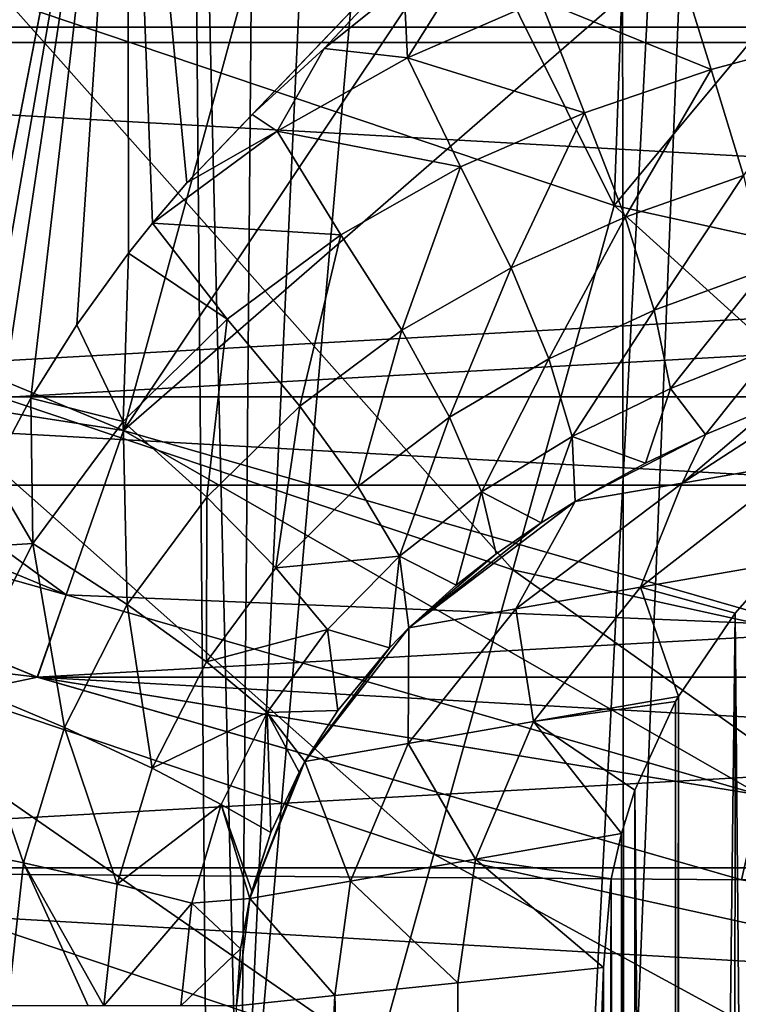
# Model space of a CAD drawing. Header units: millimetres. Extents: x -100 to 100, y -64 to 136.
# Tile 105 of 256: x -6.24 to -4.18, y -18.64 to -15.81. Entities that reach past the tile are written whole.
import ezdxf

# ---------------------------------------------------------------- set-up
doc = ezdxf.new("R2010")
doc.units = ezdxf.units.MM
doc.header["$LTSCALE"] = 159.143519
for name, color, linetype in [('163', 7, 'CONTINUOUS'), ('191', 7, 'CONTINUOUS'), ('192', 7, 'CONTINUOUS'), ('194', 7, 'CONTINUOUS'), ('267', 7, 'CONTINUOUS'), ('294', 7, 'CONTINUOUS'), ('296', 7, 'CONTINUOUS'), ('301', 7, 'CONTINUOUS'), ('302', 7, 'CONTINUOUS'), ('303', 7, 'CONTINUOUS'), ('307', 7, 'CONTINUOUS'), ('309', 7, 'CONTINUOUS'), ('313', 7, 'CONTINUOUS'), ('319', 7, 'CONTINUOUS'), ('321', 7, 'CONTINUOUS'), ('322', 7, 'CONTINUOUS'), ('323', 7, 'CONTINUOUS'), ('436', 7, 'CONTINUOUS'), ('464', 7, 'CONTINUOUS'), ('468', 7, 'CONTINUOUS'), ('469', 7, 'CONTINUOUS'), ('470', 7, 'CONTINUOUS'), ('477', 7, 'CONTINUOUS'), ('507', 7, 'CONTINUOUS')]:
    doc.layers.add(name, color=color, linetype=linetype)

msp = doc.modelspace()

# ---------------------------------------------------------------- linework, layer by layer
at = {"layer": '163', "color": 7, "linetype": 'CONTINUOUS', "true_color": 0x8c979c}
for points in [[(-5.9341, -14.5, -15.9307), (-6.6558, -18.2066, -15.6429), (-7.7285, -14.5, -15.1416), (-5.9341, -14.5, -15.9307)], [(-6.57, -17.7667, -15.6791), (-6.6558, -18.2066, -15.6429), (-5.9341, -14.5, -15.9307), (-6.57, -17.7667, -15.6791)], [(-6.4226, -17.3275, -15.7401), (-6.57, -17.7667, -15.6791), (-5.9341, -14.5, -15.9307), (-6.4226, -17.3275, -15.7401)], [(-6.325, -17.1106, -15.7796), (-6.4226, -17.3275, -15.7401), (-5.9341, -14.5, -15.9307), (-6.325, -17.1106, -15.7796)], [(-6.2109, -16.8968, -15.8248), (-6.325, -17.1106, -15.7796), (-5.9341, -14.5, -15.9307), (-6.2109, -16.8968, -15.8248)], [(-6.0797, -16.6865, -15.8757), (-6.2109, -16.8968, -15.8248), (-5.9341, -14.5, -15.9307), (-6.0797, -16.6865, -15.8757)], [(-5.9307, -16.4802, -15.9319), (-6.0797, -16.6865, -15.8757), (-5.9341, -14.5, -15.9307), (-5.9307, -16.4802, -15.9319)], [(-5.862, -16.3941, -15.9573), (-5.9307, -16.4802, -15.9319), (-5.9341, -14.5, -15.9307), (-5.862, -16.3941, -15.9573)], [(-5.7633, -16.2787, -15.9933), (-5.862, -16.3941, -15.9573), (-5.9341, -14.5, -15.9307), (-5.7633, -16.2787, -15.9933)], [(-4.0607, -14.5, -16.5079), (-5.7633, -16.2787, -15.9933), (-5.9341, -14.5, -15.9307), (-4.0607, -14.5, -16.5079)], [(-5.5765, -16.0827, -16.0593), (-5.7633, -16.2787, -15.9933), (-4.0607, -14.5, -16.5079), (-5.5765, -16.0827, -16.0593)], [(-5.3694, -15.8928, -16.1298), (-5.5765, -16.0827, -16.0593), (-4.0607, -14.5, -16.5079), (-5.3694, -15.8928, -16.1298)], [(-5.1408, -15.7098, -16.2041), (-5.3694, -15.8928, -16.1298), (-4.0607, -14.5, -16.5079), (-5.1408, -15.7098, -16.2041)]]:
    msp.add_3dface(points, dxfattribs=at)
at = {"layer": '191', "color": 7, "linetype": 'CONTINUOUS', "true_color": 0x8c979c}
for points in [[(-4.0846, -16.9215, -17.6205), (-3.8938, -16.8502, -17.7102), (-4.3424, -17.1404, -17.6928), (-4.0846, -16.9215, -17.6205)], [(-4.3424, -17.1404, -17.6928), (-3.8938, -16.8502, -17.7102), (-4.0031, -17.0811, -18.0174), (-4.3424, -17.1404, -17.6928)], [(-4.2749, -17.0014, -17.5257), (-4.0846, -16.9215, -17.6205), (-4.3424, -17.1404, -17.6928), (-4.2749, -17.0014, -17.5257)], [(-4.4478, -17.0834, -17.435), (-4.2749, -17.0014, -17.5257), (-4.6489, -17.1936, -17.3244), (-4.4478, -17.0834, -17.435)], [(-4.6489, -17.1936, -17.3244), (-4.2749, -17.0014, -17.5257), (-4.3424, -17.1404, -17.6928), (-4.6489, -17.1936, -17.3244)], [(-4.3424, -17.1404, -17.6928), (-4.0031, -17.0811, -18.0174), (-4.4621, -17.4396, -17.9309), (-4.3424, -17.1404, -17.6928)], [(-4.4621, -17.4396, -17.9309), (-4.0031, -17.0811, -18.0174), (-4.0637, -17.3705, -18.3), (-4.4621, -17.4396, -17.9309)], [(-4.6489, -17.1936, -17.3244), (-4.3424, -17.1404, -17.6928), (-4.8192, -17.5019, -17.5092), (-4.6489, -17.1936, -17.3244)], [(-4.8192, -17.5019, -17.5092), (-4.3424, -17.1404, -17.6928), (-4.4621, -17.4396, -17.9309), (-4.8192, -17.5019, -17.5092)], [(-4.7471, -17.2545, -17.2685), (-4.6489, -17.1936, -17.3244), (-5.1264, -17.5561, -17.0405), (-4.7471, -17.2545, -17.2685)], [(-5.1264, -17.5561, -17.0405), (-4.6489, -17.1936, -17.3244), (-4.8192, -17.5019, -17.5092), (-5.1264, -17.5561, -17.0405)], [(-4.8757, -17.3433, -17.1934), (-4.7471, -17.2545, -17.2685), (-5.1264, -17.5561, -17.0405), (-4.8757, -17.3433, -17.1934)], [(-4.9907, -17.4333, -17.1243), (-4.8757, -17.3433, -17.1934), (-5.1264, -17.5561, -17.0405), (-4.9907, -17.4333, -17.1243)], [(-4.4621, -17.4396, -17.9309), (-4.0637, -17.3705, -18.3), (-4.19, -17.5142, -18.3), (-4.4621, -17.4396, -17.9309)], [(-4.8192, -17.5019, -17.5092), (-4.4621, -17.4396, -17.9309), (-4.769, -17.8253, -17.8655), (-4.8192, -17.5019, -17.5092)], [(-4.769, -17.8253, -17.8655), (-4.4621, -17.4396, -17.9309), (-4.3529, -17.7527, -18.3), (-4.769, -17.8253, -17.8655)], [(-4.4621, -17.4396, -17.9309), (-4.19, -17.5142, -18.3), (-4.3529, -17.7527, -18.3), (-4.4621, -17.4396, -17.9309)], [(-5.1264, -17.5561, -17.0405), (-4.8192, -17.5019, -17.5092), (-5.1284, -17.888, -17.379), (-5.1264, -17.5561, -17.0405)], [(-5.1284, -17.888, -17.379), (-4.8192, -17.5019, -17.5092), (-4.769, -17.8253, -17.8655), (-5.1284, -17.888, -17.379)], [(-5.1825, -17.6138, -17.0051), (-5.1264, -17.5561, -17.0405), (-5.4252, -17.9402, -16.8469), (-5.1825, -17.6138, -17.0051)], [(-5.4252, -17.9402, -16.8469), (-5.1264, -17.5561, -17.0405), (-5.1284, -17.888, -17.379), (-5.4252, -17.9402, -16.8469)], [(-5.3302, -17.7929, -16.9098), (-5.1825, -17.6138, -17.0051), (-5.4252, -17.9402, -16.8469), (-5.3302, -17.7929, -16.9098)], [(-4.769, -17.8253, -17.8655), (-4.3529, -17.7527, -18.3), (-4.3613, -17.7675, -18.3), (-4.769, -17.8253, -17.8655)], [(-4.769, -17.8253, -17.8655), (-4.3613, -17.7675, -18.3), (-4.4779, -18.0222, -18.3), (-4.769, -17.8253, -17.8655)], [(-5.1284, -17.888, -17.379), (-4.769, -17.8253, -17.8655), (-4.9354, -18.2202, -17.8311), (-5.1284, -17.888, -17.379)], [(-4.9354, -18.2202, -17.8311), (-4.769, -17.8253, -17.8655), (-4.5168, -18.1465, -18.3), (-4.9354, -18.2202, -17.8311)], [(-4.5168, -18.1465, -18.3), (-4.769, -17.8253, -17.8655), (-4.4779, -18.0222, -18.3), (-4.5168, -18.1465, -18.3)], [(-5.4252, -17.9402, -16.8469), (-5.1284, -17.888, -17.379), (-5.2938, -18.2828, -17.3067), (-5.4252, -17.9402, -16.8469)], [(-5.2938, -18.2828, -17.3067), (-5.1284, -17.888, -17.379), (-4.9354, -18.2202, -17.8311), (-5.2938, -18.2828, -17.3067)], [(-5.4418, -17.97, -16.8357), (-5.4252, -17.9402, -16.8469), (-5.5827, -18.3333, -16.7374), (-5.4418, -17.97, -16.8357)], [(-5.5827, -18.3333, -16.7374), (-5.4252, -17.9402, -16.8469), (-5.2938, -18.2828, -17.3067), (-5.5827, -18.3333, -16.7374)], [(-5.5227, -18.1434, -16.7802), (-5.4418, -17.97, -16.8357), (-5.5827, -18.3333, -16.7374), (-5.5227, -18.1434, -16.7802)], [(-5.5774, -18.3122, -16.7413), (-5.5227, -18.1434, -16.7802), (-5.5827, -18.3333, -16.7374), (-5.5774, -18.3122, -16.7413)], [(-4.9354, -18.2202, -17.8311), (-4.5168, -18.1465, -18.3), (-4.5457, -18.2766, -18.3), (-4.9354, -18.2202, -17.8311)], [(-5.2938, -18.2828, -17.3067), (-4.9354, -18.2202, -17.8311), (-4.9864, -18.5747, -17.8154), (-5.2938, -18.2828, -17.3067)], [(-4.9864, -18.5747, -17.8154), (-4.9354, -18.2202, -17.8311), (-4.5681, -18.5311, -18.3), (-4.9864, -18.5747, -17.8154)], [(-4.9354, -18.2202, -17.8311), (-4.5457, -18.2766, -18.3), (-4.5681, -18.5311, -18.3), (-4.9354, -18.2202, -17.8311)], [(-5.5827, -18.3333, -16.7374), (-5.2938, -18.2828, -17.3067), (-5.3394, -18.6116, -17.2813), (-5.5827, -18.3333, -16.7374)], [(-5.3394, -18.6116, -17.2813), (-5.2938, -18.2828, -17.3067), (-4.9864, -18.5747, -17.8154), (-5.3394, -18.6116, -17.2813)], [(-5.6095, -18.4774, -16.7171), (-5.5827, -18.3333, -16.7374), (-5.6212, -18.6414, -16.7065), (-5.6095, -18.4774, -16.7171)], [(-5.6212, -18.6414, -16.7065), (-5.5827, -18.3333, -16.7374), (-5.3394, -18.6116, -17.2813), (-5.6212, -18.6414, -16.7065)]]:
    msp.add_3dface(points, dxfattribs=at)
at = {"layer": '192', "color": 7, "linetype": 'CONTINUOUS', "true_color": 0x8c979c}
for points in [[(-5.1408, -15.7098, -16.2041), (-4.8875, -15.5331, -16.2823), (-5.1307, -15.9201, -16.2159), (-5.1408, -15.7098, -16.2041)], [(-4.8875, -15.5331, -16.2823), (-4.7484, -15.7544, -16.3426), (-5.1307, -15.9201, -16.2159), (-4.8875, -15.5331, -16.2823)], [(-3.9732, -15.5224, -16.5796), (-3.8894, -15.8542, -16.7172), (-4.3618, -15.6246, -16.4644), (-3.9732, -15.5224, -16.5796)], [(-4.3618, -15.6246, -16.4644), (-4.2588, -15.9535, -16.5946), (-4.7484, -15.7544, -16.3426), (-4.3618, -15.6246, -16.4644)], [(-3.8894, -15.8542, -16.7172), (-4.2588, -15.9535, -16.5946), (-4.3618, -15.6246, -16.4644), (-3.8894, -15.8542, -16.7172)], [(-5.3694, -15.8928, -16.1298), (-5.1408, -15.7098, -16.2041), (-5.1307, -15.9201, -16.2159), (-5.3694, -15.8928, -16.1298)], [(-4.7484, -15.7544, -16.3426), (-4.6224, -16.0774, -16.4663), (-5.1307, -15.9201, -16.2159), (-4.7484, -15.7544, -16.3426)], [(-4.2588, -15.9535, -16.5946), (-4.6224, -16.0774, -16.4663), (-4.7484, -15.7544, -16.3426), (-4.2588, -15.9535, -16.5946)], [(-3.8894, -15.8542, -16.7172), (-4.1659, -16.258, -16.7909), (-4.2588, -15.9535, -16.5946), (-3.8894, -15.8542, -16.7172)], [(-5.5765, -16.0827, -16.0593), (-5.3694, -15.8928, -16.1298), (-5.504, -16.1302, -16.0864), (-5.5765, -16.0827, -16.0593)], [(-5.3694, -15.8928, -16.1298), (-5.1307, -15.9201, -16.2159), (-5.504, -16.1302, -16.0864), (-5.3694, -15.8928, -16.1298)], [(-5.1307, -15.9201, -16.2159), (-4.9781, -16.2331, -16.3345), (-5.504, -16.1302, -16.0864), (-5.1307, -15.9201, -16.2159)], [(-4.6224, -16.0774, -16.4663), (-4.9781, -16.2331, -16.3345), (-5.1307, -15.9201, -16.2159), (-4.6224, -16.0774, -16.4663)], [(-4.2588, -15.9535, -16.5946), (-4.5055, -16.3768, -16.6575), (-4.6224, -16.0774, -16.4663), (-4.2588, -15.9535, -16.5946)], [(-4.1659, -16.258, -16.7909), (-4.5055, -16.3768, -16.6575), (-4.2588, -15.9535, -16.5946), (-4.1659, -16.258, -16.7909)], [(-4.6224, -16.0774, -16.4663), (-4.8334, -16.5226, -16.522), (-4.9781, -16.2331, -16.3345), (-4.6224, -16.0774, -16.4663)], [(-4.5055, -16.3768, -16.6575), (-4.8334, -16.5226, -16.522), (-4.6224, -16.0774, -16.4663), (-4.5055, -16.3768, -16.6575)], [(-5.7633, -16.2787, -15.9933), (-5.5765, -16.0827, -16.0593), (-5.504, -16.1302, -16.0864), (-5.7633, -16.2787, -15.9933)], [(-5.862, -16.3941, -15.9573), (-5.7633, -16.2787, -15.9933), (-5.504, -16.1302, -16.0864), (-5.862, -16.3941, -15.9573)], [(-5.3219, -16.4281, -16.2018), (-5.862, -16.3941, -15.9573), (-5.504, -16.1302, -16.0864), (-5.3219, -16.4281, -16.2018)], [(-4.9781, -16.2331, -16.3345), (-5.3219, -16.4281, -16.2018), (-5.504, -16.1302, -16.0864), (-4.9781, -16.2331, -16.3345)], [(-4.9781, -16.2331, -16.3345), (-5.1465, -16.7015, -16.3873), (-5.3219, -16.4281, -16.2018), (-4.9781, -16.2331, -16.3345)], [(-4.8334, -16.5226, -16.522), (-5.1465, -16.7015, -16.3873), (-4.9781, -16.2331, -16.3345), (-4.8334, -16.5226, -16.522)], [(-4.1659, -16.258, -16.7909), (-4.4224, -16.6445, -16.9003), (-4.5055, -16.3768, -16.6575), (-4.1659, -16.258, -16.7909)], [(-4.1041, -16.5272, -17.0384), (-4.4224, -16.6445, -16.9003), (-4.1659, -16.258, -16.7909), (-4.1041, -16.5272, -17.0384)], [(-4.5055, -16.3768, -16.6575), (-4.7253, -16.7843, -16.7615), (-4.8334, -16.5226, -16.522), (-4.5055, -16.3768, -16.6575)], [(-4.4224, -16.6445, -16.9003), (-4.7253, -16.7843, -16.7615), (-4.5055, -16.3768, -16.6575), (-4.4224, -16.6445, -16.9003)], [(-5.9307, -16.4802, -15.9319), (-5.862, -16.3941, -15.9573), (-5.6475, -16.6698, -16.0719), (-5.9307, -16.4802, -15.9319)], [(-5.862, -16.3941, -15.9573), (-5.3219, -16.4281, -16.2018), (-5.6475, -16.6698, -16.0719), (-5.862, -16.3941, -15.9573)], [(-5.3219, -16.4281, -16.2018), (-5.4398, -16.9196, -16.2572), (-5.6475, -16.6698, -16.0719), (-5.3219, -16.4281, -16.2018)], [(-5.1465, -16.7015, -16.3873), (-5.4398, -16.9196, -16.2572), (-5.3219, -16.4281, -16.2018), (-5.1465, -16.7015, -16.3873)], [(-6.0797, -16.6865, -15.8757), (-5.9307, -16.4802, -15.9319), (-5.9462, -16.964, -15.9491), (-6.0797, -16.6865, -15.8757)], [(-5.9307, -16.4802, -15.9319), (-5.6475, -16.6698, -16.0719), (-5.9462, -16.964, -15.9491), (-5.9307, -16.4802, -15.9319)], [(-4.8334, -16.5226, -16.522), (-5.0102, -16.9513, -16.6251), (-5.1465, -16.7015, -16.3873), (-4.8334, -16.5226, -16.522)], [(-4.7253, -16.7843, -16.7615), (-5.0102, -16.9513, -16.6251), (-4.8334, -16.5226, -16.522), (-4.7253, -16.7843, -16.7615)], [(-4.1041, -16.5272, -17.0384), (-4.3758, -16.8687, -17.18), (-4.4224, -16.6445, -16.9003), (-4.1041, -16.5272, -17.0384)], [(-4.0749, -16.7494, -17.322), (-4.3758, -16.8687, -17.18), (-4.1041, -16.5272, -17.0384), (-4.0749, -16.7494, -17.322)], [(-4.4224, -16.6445, -16.9003), (-4.6575, -17.0064, -17.0384), (-4.7253, -16.7843, -16.7615), (-4.4224, -16.6445, -16.9003)], [(-4.3758, -16.8687, -17.18), (-4.6575, -17.0064, -17.0384), (-4.4224, -16.6445, -16.9003), (-4.3758, -16.8687, -17.18)], [(-5.6475, -16.6698, -16.0719), (-5.7059, -17.1814, -16.136), (-5.9462, -16.964, -15.9491), (-5.6475, -16.6698, -16.0719)], [(-5.4398, -16.9196, -16.2572), (-5.7059, -17.1814, -16.136), (-5.6475, -16.6698, -16.0719), (-5.4398, -16.9196, -16.2572)], [(-6.2109, -16.8968, -15.8248), (-6.0797, -16.6865, -15.8757), (-5.9462, -16.964, -15.9491), (-6.2109, -16.8968, -15.8248)], [(-5.1465, -16.7015, -16.3873), (-5.2729, -17.1499, -16.4952), (-5.4398, -16.9196, -16.2572), (-5.1465, -16.7015, -16.3873)], [(-5.0102, -16.9513, -16.6251), (-5.2729, -17.1499, -16.4952), (-5.1465, -16.7015, -16.3873), (-5.0102, -16.9513, -16.6251)], [(-4.0749, -16.7494, -17.322), (-4.2749, -17.0014, -17.5257), (-4.3758, -16.8687, -17.18), (-4.0749, -16.7494, -17.322)], [(-4.0846, -16.9215, -17.6205), (-4.2749, -17.0014, -17.5257), (-4.0749, -16.7494, -17.322), (-4.0846, -16.9215, -17.6205)], [(-4.7253, -16.7843, -16.7615), (-4.9177, -17.166, -16.9008), (-5.0102, -16.9513, -16.6251), (-4.7253, -16.7843, -16.7615)], [(-4.6575, -17.0064, -17.0384), (-4.9177, -17.166, -16.9008), (-4.7253, -16.7843, -16.7615), (-4.6575, -17.0064, -17.0384)], [(-4.3758, -16.8687, -17.18), (-4.4478, -17.0834, -17.435), (-4.6575, -17.0064, -17.0384), (-4.3758, -16.8687, -17.18)], [(-4.2749, -17.0014, -17.5257), (-4.4478, -17.0834, -17.435), (-4.3758, -16.8687, -17.18), (-4.2749, -17.0014, -17.5257)], [(-6.325, -17.1106, -15.7796), (-6.2109, -16.8968, -15.8248), (-6.2056, -17.3137, -15.84), (-6.325, -17.1106, -15.7796)], [(-6.2109, -16.8968, -15.8248), (-5.9462, -16.964, -15.9491), (-6.2056, -17.3137, -15.84), (-6.2109, -16.8968, -15.8248)], [(-5.4398, -16.9196, -16.2572), (-5.508, -17.3836, -16.3757), (-5.7059, -17.1814, -16.136), (-5.4398, -16.9196, -16.2572)], [(-5.2729, -17.1499, -16.4952), (-5.508, -17.3836, -16.3757), (-5.4398, -16.9196, -16.2572), (-5.2729, -17.1499, -16.4952)], [(-5.0102, -16.9513, -16.6251), (-5.1533, -17.3502, -16.7712), (-5.2729, -17.1499, -16.4952), (-5.0102, -16.9513, -16.6251)], [(-4.9177, -17.166, -16.9008), (-5.1533, -17.3502, -16.7712), (-5.0102, -16.9513, -16.6251), (-4.9177, -17.166, -16.9008)], [(-5.9462, -16.964, -15.9491), (-5.935, -17.4892, -16.0293), (-6.2056, -17.3137, -15.84), (-5.9462, -16.964, -15.9491)], [(-5.7059, -17.1814, -16.136), (-5.935, -17.4892, -16.0293), (-5.9462, -16.964, -15.9491), (-5.7059, -17.1814, -16.136)], [(-4.6575, -17.0064, -17.0384), (-4.7471, -17.2545, -17.2685), (-4.9177, -17.166, -16.9008), (-4.6575, -17.0064, -17.0384)], [(-4.6489, -17.1936, -17.3244), (-4.7471, -17.2545, -17.2685), (-4.6575, -17.0064, -17.0384), (-4.6489, -17.1936, -17.3244)], [(-4.4478, -17.0834, -17.435), (-4.6489, -17.1936, -17.3244), (-4.6575, -17.0064, -17.0384), (-4.4478, -17.0834, -17.435)], [(-6.4226, -17.3275, -15.7401), (-6.325, -17.1106, -15.7796), (-6.2056, -17.3137, -15.84), (-6.4226, -17.3275, -15.7401)], [(-5.2729, -17.1499, -16.4952), (-5.1533, -17.3502, -16.7712), (-5.508, -17.3836, -16.3757), (-5.2729, -17.1499, -16.4952)], [(-5.7059, -17.1814, -16.136), (-5.7077, -17.6537, -16.2718), (-5.935, -17.4892, -16.0293), (-5.7059, -17.1814, -16.136)], [(-5.508, -17.3836, -16.3757), (-5.7077, -17.6537, -16.2718), (-5.7059, -17.1814, -16.136), (-5.508, -17.3836, -16.3757)], [(-4.9177, -17.166, -16.9008), (-4.9907, -17.4333, -17.1243), (-5.1533, -17.3502, -16.7712), (-4.9177, -17.166, -16.9008)], [(-4.8757, -17.3433, -17.1934), (-4.9907, -17.4333, -17.1243), (-4.9177, -17.166, -16.9008), (-4.8757, -17.3433, -17.1934)], [(-4.7471, -17.2545, -17.2685), (-4.8757, -17.3433, -17.1934), (-4.9177, -17.166, -16.9008), (-4.7471, -17.2545, -17.2685)], [(-6.4226, -17.3275, -15.7401), (-6.2056, -17.3137, -15.84), (-6.4108, -17.7178, -15.7519), (-6.4226, -17.3275, -15.7401)], [(-6.2056, -17.3137, -15.84), (-6.1148, -17.8418, -15.944), (-6.4108, -17.7178, -15.7519), (-6.2056, -17.3137, -15.84)], [(-5.935, -17.4892, -16.0293), (-6.1148, -17.8418, -15.944), (-6.2056, -17.3137, -15.84), (-5.935, -17.4892, -16.0293)], [(-5.1533, -17.3502, -16.7712), (-5.3602, -17.5612, -16.6536), (-5.508, -17.3836, -16.3757), (-5.1533, -17.3502, -16.7712)], [(-5.1533, -17.3502, -16.7712), (-5.1825, -17.6138, -17.0051), (-5.3602, -17.5612, -16.6536), (-5.1533, -17.3502, -16.7712)], [(-5.1264, -17.5561, -17.0405), (-5.1825, -17.6138, -17.0051), (-5.1533, -17.3502, -16.7712), (-5.1264, -17.5561, -17.0405)], [(-4.9907, -17.4333, -17.1243), (-5.1264, -17.5561, -17.0405), (-5.1533, -17.3502, -16.7712), (-4.9907, -17.4333, -17.1243)], [(-5.508, -17.3836, -16.3757), (-5.3602, -17.5612, -16.6536), (-5.7077, -17.6537, -16.2718), (-5.508, -17.3836, -16.3757)], [(-5.935, -17.4892, -16.0293), (-5.8627, -17.9587, -16.1895), (-6.1148, -17.8418, -15.944), (-5.935, -17.4892, -16.0293)], [(-5.7077, -17.6537, -16.2718), (-5.8627, -17.9587, -16.1895), (-5.935, -17.4892, -16.0293), (-5.7077, -17.6537, -16.2718)], [(-5.3602, -17.5612, -16.6536), (-5.5329, -17.7994, -16.5526), (-5.7077, -17.6537, -16.2718), (-5.3602, -17.5612, -16.6536)], [(-5.3602, -17.5612, -16.6536), (-5.3302, -17.7929, -16.9098), (-5.5329, -17.7994, -16.5526), (-5.3602, -17.5612, -16.6536)], [(-5.1825, -17.6138, -17.0051), (-5.3302, -17.7929, -16.9098), (-5.3602, -17.5612, -16.6536), (-5.1825, -17.6138, -17.0051)], [(-5.7077, -17.6537, -16.2718), (-5.5329, -17.7994, -16.5526), (-5.8627, -17.9587, -16.1895), (-5.7077, -17.6537, -16.2718)], [(-6.4108, -17.7178, -15.7519), (-6.2324, -18.2305, -15.8872), (-6.5456, -18.1659, -15.6933), (-6.4108, -17.7178, -15.7519)], [(-6.1148, -17.8418, -15.944), (-6.2324, -18.2305, -15.8872), (-6.4108, -17.7178, -15.7519), (-6.1148, -17.8418, -15.944)], [(-5.5329, -17.7994, -16.5526), (-5.6648, -18.063, -16.4734), (-5.8627, -17.9587, -16.1895), (-5.5329, -17.7994, -16.5526)], [(-5.5329, -17.7994, -16.5526), (-5.5227, -18.1434, -16.7802), (-5.6648, -18.063, -16.4734), (-5.5329, -17.7994, -16.5526)], [(-5.3302, -17.7929, -16.9098), (-5.4252, -17.9402, -16.8469), (-5.5329, -17.7994, -16.5526), (-5.3302, -17.7929, -16.9098)], [(-5.4252, -17.9402, -16.8469), (-5.4418, -17.97, -16.8357), (-5.5329, -17.7994, -16.5526), (-5.4252, -17.9402, -16.8469)], [(-5.4418, -17.97, -16.8357), (-5.5227, -18.1434, -16.7802), (-5.5329, -17.7994, -16.5526), (-5.4418, -17.97, -16.8357)], [(-6.1148, -17.8418, -15.944), (-5.9632, -18.2916, -16.1348), (-6.2324, -18.2305, -15.8872), (-6.1148, -17.8418, -15.944)], [(-5.8627, -17.9587, -16.1895), (-5.9632, -18.2916, -16.1348), (-6.1148, -17.8418, -15.944), (-5.8627, -17.9587, -16.1895)], [(-5.8627, -17.9587, -16.1895), (-5.6648, -18.063, -16.4734), (-5.9632, -18.2916, -16.1348), (-5.8627, -17.9587, -16.1895)], [(-5.6648, -18.063, -16.4734), (-5.7492, -18.3464, -16.4209), (-5.9632, -18.2916, -16.1348), (-5.6648, -18.063, -16.4734)], [(-5.6648, -18.063, -16.4734), (-5.5827, -18.3333, -16.7374), (-5.7492, -18.3464, -16.4209), (-5.6648, -18.063, -16.4734)], [(-5.5227, -18.1434, -16.7802), (-5.5774, -18.3122, -16.7413), (-5.6648, -18.063, -16.4734), (-5.5227, -18.1434, -16.7802)], [(-5.5774, -18.3122, -16.7413), (-5.5827, -18.3333, -16.7374), (-5.6648, -18.063, -16.4734), (-5.5774, -18.3122, -16.7413)], [(-6.2324, -18.2305, -15.8872), (-6.2772, -18.6414, -15.8645), (-6.5456, -18.1659, -15.6933), (-6.2324, -18.2305, -15.8872)], [(-6.2772, -18.6414, -15.8645), (-6.2324, -18.2305, -15.8872), (-6.0468, -18.6414, -16.0645), (-6.2772, -18.6414, -15.8645)], [(-5.9632, -18.2916, -16.1348), (-6.0016, -18.6414, -16.1118), (-6.2324, -18.2305, -15.8872), (-5.9632, -18.2916, -16.1348)], [(-6.2324, -18.2305, -15.8872), (-6.0016, -18.6414, -16.1118), (-6.0468, -18.6414, -16.0645), (-6.2324, -18.2305, -15.8872)], [(-5.9632, -18.2916, -16.1348), (-5.7492, -18.3464, -16.4209), (-6.0016, -18.6414, -16.1118), (-5.9632, -18.2916, -16.1348)], [(-5.5827, -18.3333, -16.7374), (-5.6095, -18.4774, -16.7171), (-5.7492, -18.3464, -16.4209), (-5.5827, -18.3333, -16.7374)], [(-5.7492, -18.3464, -16.4209), (-5.7812, -18.6414, -16.3982), (-6.0016, -18.6414, -16.1118), (-5.7492, -18.3464, -16.4209)], [(-5.7492, -18.3464, -16.4209), (-5.6095, -18.4774, -16.7171), (-5.7812, -18.6414, -16.3982), (-5.7492, -18.3464, -16.4209)], [(-5.6095, -18.4774, -16.7171), (-5.6212, -18.6414, -16.7065), (-5.7812, -18.6414, -16.3982), (-5.6095, -18.4774, -16.7171)]]:
    msp.add_3dface(points, dxfattribs=at)
at = {"layer": '194', "color": 7, "linetype": 'CONTINUOUS', "true_color": 0x8c979c}
for points in [[(-4.9864, -18.5747, -17.8154), (-4.5681, -18.5311, -18.3), (-4.9866, -30.4253, -17.8152), (-4.9864, -18.5747, -17.8154)], [(-4.5681, -18.5311, -18.3), (-4.5681, -24.5103, -18.3), (-4.9866, -30.4253, -17.8152), (-4.5681, -18.5311, -18.3)], [(-5.3394, -18.6116, -17.2813), (-4.9864, -18.5747, -17.8154), (-4.9866, -30.4253, -17.8152), (-5.3394, -18.6116, -17.2813)], [(-5.6212, -18.6414, -16.7065), (-5.3394, -18.6116, -17.2813), (-5.6212, -24.5, -16.7065), (-5.6212, -18.6414, -16.7065)], [(-5.6212, -24.5, -16.7065), (-5.3394, -18.6116, -17.2813), (-5.3395, -30.3884, -17.2811), (-5.6212, -24.5, -16.7065)], [(-5.3395, -30.3884, -17.2811), (-5.3394, -18.6116, -17.2813), (-4.9866, -30.4253, -17.8152), (-5.3395, -30.3884, -17.2811)]]:
    msp.add_3dface(points, dxfattribs=at)
at = {"layer": '267', "linetype": 'CONTINUOUS'}
for points in [[(-4.19, -17.5142, -18.3), (-4.0637, -17.3705, -18.3), (-4.0639, -31.6293, -18.3), (-4.19, -17.5142, -18.3)], [(-4.3529, -17.7527, -18.3), (-4.19, -17.5142, -18.3), (-4.353, -31.247, -18.3), (-4.3529, -17.7527, -18.3)], [(-4.353, -31.247, -18.3), (-4.19, -17.5142, -18.3), (-4.1976, -31.4762, -18.3), (-4.353, -31.247, -18.3)], [(-4.1976, -31.4762, -18.3), (-4.19, -17.5142, -18.3), (-4.0639, -31.6293, -18.3), (-4.1976, -31.4762, -18.3)], [(-4.4779, -18.0222, -18.3), (-4.3613, -17.7675, -18.3), (-4.3678, -31.2209, -18.3), (-4.4779, -18.0222, -18.3)], [(-4.3613, -17.7675, -18.3), (-4.3529, -17.7527, -18.3), (-4.3678, -31.2209, -18.3), (-4.3613, -17.7675, -18.3)], [(-4.3529, -17.7527, -18.3), (-4.353, -31.247, -18.3), (-4.3678, -31.2209, -18.3), (-4.3529, -17.7527, -18.3)], [(-4.5168, -18.1465, -18.3), (-4.4779, -18.0222, -18.3), (-4.4823, -30.9654, -18.3), (-4.5168, -18.1465, -18.3)], [(-4.4823, -30.9654, -18.3), (-4.4779, -18.0222, -18.3), (-4.3678, -31.2209, -18.3), (-4.4823, -30.9654, -18.3)], [(-4.5457, -18.2766, -18.3), (-4.5168, -18.1465, -18.3), (-4.5171, -30.8527, -18.3), (-4.5457, -18.2766, -18.3)], [(-4.5171, -30.8527, -18.3), (-4.5168, -18.1465, -18.3), (-4.4823, -30.9654, -18.3), (-4.5171, -30.8527, -18.3)], [(-4.5681, -18.5311, -18.3), (-4.5457, -18.2766, -18.3), (-4.5681, -24.5103, -18.3), (-4.5681, -18.5311, -18.3)], [(-4.5457, -18.2766, -18.3), (-4.5681, -30.4688, -18.3), (-4.5681, -24.5103, -18.3), (-4.5457, -18.2766, -18.3)], [(-4.5681, -30.4688, -18.3), (-4.5457, -18.2766, -18.3), (-4.5472, -30.7146, -18.3), (-4.5681, -30.4688, -18.3)], [(-4.5457, -18.2766, -18.3), (-4.5171, -30.8527, -18.3), (-4.5472, -30.7146, -18.3), (-4.5457, -18.2766, -18.3)]]:
    msp.add_3dface(points, dxfattribs=at)
at = {"layer": '294', "color": 7, "linetype": 'CONTINUOUS', "true_color": 0xaaaaaa}
for points in [[(-8.0268, -16.6679, 72.2), (-8.1352, -16.8932, 72.2), (-6.1104, -17.4618, 72.2), (-8.0268, -16.6679, 72.2)], [(-8.1352, -16.8932, 72.2), (-6.1926, -17.6979, 72.2), (-6.1104, -17.4618, 72.2), (-8.1352, -16.8932, 72.2)], [(-6.1104, -17.4618, 72.2), (-6.1926, -17.6979, 72.2), (-4.1166, -18.0362, 72.2), (-6.1104, -17.4618, 72.2)], [(-6.1926, -17.6979, 72.2), (-4.1724, -18.2799, 72.2), (-4.1166, -18.0362, 72.2), (-6.1926, -17.6979, 72.2)]]:
    msp.add_3dface(points, dxfattribs=at)
at = {"layer": '296', "color": 7, "linetype": 'CONTINUOUS', "true_color": 0xaaaaaa}
for points in [[(-6.1104, -17.4618, 62.7), (-8.1352, -16.8932, 62.7), (-8.0268, -16.6679, 62.7), (-6.1104, -17.4618, 62.7)], [(-6.1926, -17.6979, 62.7), (-8.1352, -16.8932, 62.7), (-6.1104, -17.4618, 62.7), (-6.1926, -17.6979, 62.7)], [(-4.1166, -18.0362, 62.7), (-6.1926, -17.6979, 62.7), (-6.1104, -17.4618, 62.7), (-4.1166, -18.0362, 62.7)], [(-4.1724, -18.2799, 62.7), (-6.1926, -17.6979, 62.7), (-4.1166, -18.0362, 62.7), (-4.1724, -18.2799, 62.7)]]:
    msp.add_3dface(points, dxfattribs=at)
at = {"layer": '301', "color": 7, "linetype": 'CONTINUOUS', "true_color": 0xaaaaaa}
for points in [[(-6.1928, -17.6978, 72.7), (-8.1352, -16.8932, 72.2), (-8.1353, -16.8932, 72.7), (-6.1928, -17.6978, 72.7)], [(-6.1926, -17.6979, 72.2), (-8.1352, -16.8932, 72.2), (-6.1928, -17.6978, 72.7), (-6.1926, -17.6979, 72.2)], [(-4.1722, -18.2799, 72.7), (-6.1926, -17.6979, 72.2), (-6.1928, -17.6978, 72.7), (-4.1722, -18.2799, 72.7)], [(-4.1724, -18.2799, 72.2), (-6.1926, -17.6979, 72.2), (-4.1722, -18.2799, 72.7), (-4.1724, -18.2799, 72.2)]]:
    msp.add_3dface(points, dxfattribs=at)
at = {"layer": '302', "color": 7, "linetype": 'CONTINUOUS', "true_color": 0xaaaaaa}
for points in [[(-5.9452, -16.9898, 63.2), (-7.8099, -16.2174, 63.2), (-5.9452, -16.9898, 71.7), (-5.9452, -16.9898, 63.2)], [(-5.9452, -16.9898, 71.7), (-7.8099, -16.2174, 63.2), (-7.8099, -16.2174, 71.7), (-5.9452, -16.9898, 71.7)], [(-4.0053, -17.5487, 63.2), (-5.9452, -16.9898, 63.2), (-4.0053, -17.5487, 71.7), (-4.0053, -17.5487, 63.2)], [(-4.0053, -17.5487, 71.7), (-5.9452, -16.9898, 63.2), (-5.9452, -16.9898, 71.7), (-4.0053, -17.5487, 71.7)]]:
    msp.add_3dface(points, dxfattribs=at)
at = {"layer": '303', "color": 7, "linetype": 'CONTINUOUS', "true_color": 0xaaaaaa}
for points in [[(-8.1353, -16.8932, 47.7), (-8.1352, -16.8932, 62.7), (-6.1927, -17.6978, 47.7), (-8.1353, -16.8932, 47.7)], [(-8.1352, -16.8932, 62.7), (-6.1926, -17.6979, 62.7), (-6.1927, -17.6978, 47.7), (-8.1352, -16.8932, 62.7)], [(-6.1926, -17.6979, 62.7), (-4.1724, -18.2799, 62.7), (-6.1927, -17.6978, 47.7), (-6.1926, -17.6979, 62.7)], [(-6.1927, -17.6978, 47.7), (-4.1724, -18.2799, 62.7), (-4.1723, -18.2799, 47.7), (-6.1927, -17.6978, 47.7)]]:
    msp.add_3dface(points, dxfattribs=at)
at = {"layer": '307', "color": 7, "linetype": 'CONTINUOUS', "true_color": 0xaaaaaa}
for points in [[(-8.0268, -16.6679, 72.2), (-6.1104, -17.4618, 72.2), (-7.8099, -16.2174, 71.7), (-8.0268, -16.6679, 72.2)], [(-6.1104, -17.4618, 72.2), (-5.9452, -16.9898, 71.7), (-7.8099, -16.2174, 71.7), (-6.1104, -17.4618, 72.2)], [(-6.1104, -17.4618, 72.2), (-4.1166, -18.0362, 72.2), (-5.9452, -16.9898, 71.7), (-6.1104, -17.4618, 72.2)], [(-4.1166, -18.0362, 72.2), (-4.0053, -17.5487, 71.7), (-5.9452, -16.9898, 71.7), (-4.1166, -18.0362, 72.2)]]:
    msp.add_3dface(points, dxfattribs=at)
at = {"layer": '309', "color": 7, "linetype": 'CONTINUOUS', "true_color": 0xaaaaaa}
for points in [[(-8.0268, -16.6679, 62.7), (-7.8099, -16.2174, 63.2), (-5.9452, -16.9898, 63.2), (-8.0268, -16.6679, 62.7)], [(-6.1104, -17.4618, 62.7), (-8.0268, -16.6679, 62.7), (-5.9452, -16.9898, 63.2), (-6.1104, -17.4618, 62.7)], [(-6.1104, -17.4618, 62.7), (-5.9452, -16.9898, 63.2), (-4.0053, -17.5487, 63.2), (-6.1104, -17.4618, 62.7)], [(-4.1166, -18.0362, 62.7), (-6.1104, -17.4618, 62.7), (-4.0053, -17.5487, 63.2), (-4.1166, -18.0362, 62.7)]]:
    msp.add_3dface(points, dxfattribs=at)
at = {"layer": '313', "color": 7, "linetype": 'CONTINUOUS', "true_color": 0xaaaaaa}
for points in [[(-6.1102, -17.4618, 72.7), (-8.1353, -16.8932, 72.7), (-8.027, -16.6679, 72.7), (-6.1102, -17.4618, 72.7)], [(-6.1928, -17.6978, 72.7), (-8.1353, -16.8932, 72.7), (-6.1102, -17.4618, 72.7), (-6.1928, -17.6978, 72.7)], [(-4.1165, -18.0362, 72.7), (-6.1928, -17.6978, 72.7), (-6.1102, -17.4618, 72.7), (-4.1165, -18.0362, 72.7)], [(-4.1722, -18.2799, 72.7), (-6.1928, -17.6978, 72.7), (-4.1165, -18.0362, 72.7), (-4.1722, -18.2799, 72.7)]]:
    msp.add_3dface(points, dxfattribs=at)
at = {"layer": '319', "color": 7, "linetype": 'CONTINUOUS', "true_color": 0xaaaaaa}
for points in [[(-5.3526, -14.7062, 85.7), (-6.2783, -15.7573, 83.2769), (-4.5378, -16.3438, 83.2769), (-5.3526, -14.7062, 85.7)], [(-4.4884, -14.9926, 85.7), (-5.3526, -14.7062, 85.7), (-4.5378, -16.3438, 83.2769), (-4.4884, -14.9926, 85.7)], [(-3.6092, -15.2281, 85.7), (-4.4884, -14.9926, 85.7), (-4.5378, -16.3438, 83.2769), (-3.6092, -15.2281, 85.7)], [(-3.6092, -15.2281, 85.7), (-4.5378, -16.3438, 83.2769), (-2.7441, -16.7386, 83.2769), (-3.6092, -15.2281, 85.7)], [(-6.6799, -16.7654, 80.741), (-4.8281, -17.3893, 80.741), (-6.2783, -15.7573, 83.2769), (-6.6799, -16.7654, 80.741)], [(-6.2783, -15.7573, 83.2769), (-4.8281, -17.3893, 80.741), (-4.5378, -16.3438, 83.2769), (-6.2783, -15.7573, 83.2769)], [(-4.8281, -17.3893, 80.741), (-2.9197, -17.8094, 80.741), (-4.5378, -16.3438, 83.2769), (-4.8281, -17.3893, 80.741)], [(-4.5378, -16.3438, 83.2769), (-2.9197, -17.8094, 80.741), (-2.7441, -16.7386, 83.2769), (-4.5378, -16.3438, 83.2769)], [(-6.9937, -17.5528, 78.1162), (-5.0549, -18.206, 78.1162), (-6.6799, -16.7654, 80.741), (-6.9937, -17.5528, 78.1162)], [(-6.6799, -16.7654, 80.741), (-5.0549, -18.206, 78.1162), (-4.8281, -17.3893, 80.741), (-6.6799, -16.7654, 80.741)], [(-5.0549, -18.206, 78.1162), (-3.0568, -18.6458, 78.1162), (-4.8281, -17.3893, 80.741), (-5.0549, -18.206, 78.1162)], [(-4.8281, -17.3893, 80.741), (-3.0568, -18.6458, 78.1162), (-2.9197, -17.8094, 80.741), (-4.8281, -17.3893, 80.741)], [(-7.2168, -18.1129, 75.4246), (-5.2162, -18.787, 75.4246), (-6.9937, -17.5528, 78.1162), (-7.2168, -18.1129, 75.4246)], [(-6.9937, -17.5528, 78.1162), (-5.2162, -18.787, 75.4246), (-5.0549, -18.206, 78.1162), (-6.9937, -17.5528, 78.1162)], [(-7.2168, -18.1129, 75.4246), (-6.556, -18.7361, 72.7), (-5.2162, -18.787, 75.4246), (-7.2168, -18.1129, 75.4246)], [(-5.2162, -18.787, 75.4246), (-3.1544, -19.2409, 75.4246), (-5.0549, -18.206, 78.1162), (-5.2162, -18.787, 75.4246)], [(-5.0549, -18.206, 78.1162), (-3.1544, -19.2409, 75.4246), (-3.0568, -18.6458, 78.1162), (-5.0549, -18.206, 78.1162)]]:
    msp.add_3dface(points, dxfattribs=at)
at = {"layer": '321', "color": 7, "linetype": 'CONTINUOUS', "true_color": 0xaaaaaa}
for points in [[(-6.8666, -13.6726, 84.7), (-6.06, -14.0487, 84.7), (-7.8099, -16.2174, 77.2818), (-6.8666, -13.6726, 84.7)], [(-6.06, -14.0487, 84.7), (-5.2329, -14.3773, 84.7), (-7.8099, -16.2174, 77.2818), (-6.06, -14.0487, 84.7)], [(-7.8099, -16.2174, 77.2818), (-5.2329, -14.3773, 84.7), (-5.9451, -16.9899, 77.2818), (-7.8099, -16.2174, 77.2818)], [(-5.2329, -14.3773, 84.7), (-4.3881, -14.6572, 84.7), (-5.9451, -16.9899, 77.2818), (-5.2329, -14.3773, 84.7)], [(-4.3881, -14.6572, 84.7), (-3.5284, -14.8876, 84.7), (-5.9451, -16.9899, 77.2818), (-4.3881, -14.6572, 84.7)], [(-5.9451, -16.9899, 77.2818), (-3.5284, -14.8876, 84.7), (-4.0054, -17.5487, 77.2818), (-5.9451, -16.9899, 77.2818)]]:
    msp.add_3dface(points, dxfattribs=at)
at = {"layer": '322', "color": 7, "linetype": 'CONTINUOUS', "true_color": 0xaaaaaa}
for points in [[(-7.8099, -16.2174, 77.2818), (-5.9451, -16.9899, 77.2818), (-7.81, -16.2174, 73.2), (-7.8099, -16.2174, 77.2818)], [(-7.81, -16.2174, 73.2), (-5.9451, -16.9899, 77.2818), (-5.9451, -16.9899, 73.2), (-7.81, -16.2174, 73.2)], [(-5.9451, -16.9899, 77.2818), (-4.0054, -17.5487, 77.2818), (-5.9451, -16.9899, 73.2), (-5.9451, -16.9899, 77.2818)], [(-5.9451, -16.9899, 73.2), (-4.0054, -17.5487, 77.2818), (-4.0053, -17.5487, 73.2), (-5.9451, -16.9899, 73.2)]]:
    msp.add_3dface(points, dxfattribs=at)
at = {"layer": '323', "color": 7, "linetype": 'CONTINUOUS', "true_color": 0xaaaaaa}
for points in [[(-8.027, -16.6679, 72.7), (-7.81, -16.2174, 73.2), (-5.9451, -16.9899, 73.2), (-8.027, -16.6679, 72.7)], [(-6.1102, -17.4618, 72.7), (-8.027, -16.6679, 72.7), (-5.9451, -16.9899, 73.2), (-6.1102, -17.4618, 72.7)], [(-6.1102, -17.4618, 72.7), (-5.9451, -16.9899, 73.2), (-4.0053, -17.5487, 73.2), (-6.1102, -17.4618, 72.7)], [(-4.1165, -18.0362, 72.7), (-6.1102, -17.4618, 72.7), (-4.0053, -17.5487, 73.2), (-4.1165, -18.0362, 72.7)]]:
    msp.add_3dface(points, dxfattribs=at)
at = {"layer": '436', "color": 7, "linetype": 'CONTINUOUS', "true_color": 0x323232}
for points in [[(-11.6904, -14.6593, 47.7), (-9.9756, -15.8761, 47.7), (11.6904, -14.6593, 47.7), (-11.6904, -14.6593, 47.7)], [(-9.9756, -15.8761, 47.7), (9.9756, -15.8761, 47.7), (11.6904, -14.6593, 47.7), (-9.9756, -15.8761, 47.7)], [(-9.9756, -15.8761, 47.7), (-8.1353, -16.8932, 47.7), (9.9756, -15.8761, 47.7), (-9.9756, -15.8761, 47.7)], [(-8.1353, -16.8932, 47.7), (8.1353, -16.8932, 47.7), (9.9756, -15.8761, 47.7), (-8.1353, -16.8932, 47.7)], [(-8.1353, -16.8932, 47.7), (-6.1927, -17.6978, 47.7), (8.1353, -16.8932, 47.7), (-8.1353, -16.8932, 47.7)], [(-6.1927, -17.6978, 47.7), (6.1927, -17.6978, 47.7), (8.1353, -16.8932, 47.7), (-6.1927, -17.6978, 47.7)], [(-6.1927, -17.6978, 47.7), (-4.1723, -18.2799, 47.7), (6.1927, -17.6978, 47.7), (-6.1927, -17.6978, 47.7)]]:
    msp.add_3dface(points, dxfattribs=at)
at = {"layer": '464', "color": 7, "linetype": 'CONTINUOUS', "true_color": 0xaaaaaa}
for points in [[(-6.1926, -17.6979, 41.7), (-10.7738, -17.1461, 41.7), (-8.1352, -16.8932, 41.7), (-6.1926, -17.6979, 41.7)], [(-8.786, -18.2447, 41.7), (-10.7738, -17.1461, 41.7), (-6.1926, -17.6979, 41.7), (-8.786, -18.2447, 41.7)], [(-4.1724, -18.2799, 41.7), (-8.786, -18.2447, 41.7), (-6.1926, -17.6979, 41.7), (-4.1724, -18.2799, 41.7)], [(-6.688, -19.1137, 41.7), (-8.786, -18.2447, 41.7), (-2.0995, -18.6321, 41.7), (-6.688, -19.1137, 41.7)], [(-2.0995, -18.6321, 41.7), (-8.786, -18.2447, 41.7), (-4.1724, -18.2799, 41.7), (-2.0995, -18.6321, 41.7)], [(0, -18.75, 41.7), (-6.688, -19.1137, 41.7), (-2.0995, -18.6321, 41.7), (0, -18.75, 41.7)]]:
    msp.add_3dface(points, dxfattribs=at)
at = {"layer": '468', "color": 7, "linetype": 'CONTINUOUS', "true_color": 0xaaaaaa}
for points in [[(-6.1927, -17.6978, 47.6573), (-8.1352, -16.8932, 41.7), (-8.1353, -16.8932, 47.6573), (-6.1927, -17.6978, 47.6573)], [(-6.1926, -17.6979, 41.7), (-8.1352, -16.8932, 41.7), (-6.1927, -17.6978, 47.6573), (-6.1926, -17.6979, 41.7)], [(-4.1723, -18.2799, 47.6573), (-6.1926, -17.6979, 41.7), (-6.1927, -17.6978, 47.6573), (-4.1723, -18.2799, 47.6573)], [(-4.1724, -18.2799, 41.7), (-6.1926, -17.6979, 41.7), (-4.1723, -18.2799, 47.6573), (-4.1724, -18.2799, 41.7)]]:
    msp.add_3dface(points, dxfattribs=at)
at = {"layer": '469', "linetype": 'CONTINUOUS'}
for points in [[(-14.3189, -14.3189, 36.7427), (-12.6257, -15.8321, 36.7427), (14.3189, -14.3189, 36.7427), (-14.3189, -14.3189, 36.7427)], [(-12.6257, -15.8321, 36.7427), (12.6257, -15.8321, 36.7427), (14.3189, -14.3189, 36.7427), (-12.6257, -15.8321, 36.7427)], [(-12.6257, -15.8321, 36.7427), (-10.7736, -17.1462, 36.7427), (12.6257, -15.8321, 36.7427), (-12.6257, -15.8321, 36.7427)], [(-10.7736, -17.1462, 36.7427), (10.7736, -17.1462, 36.7427), (12.6257, -15.8321, 36.7427), (-10.7736, -17.1462, 36.7427)], [(-10.7736, -17.1462, 36.7427), (-8.7861, -18.2446, 36.7427), (10.7736, -17.1462, 36.7427), (-10.7736, -17.1462, 36.7427)], [(-8.7861, -18.2446, 36.7427), (8.7861, -18.2446, 36.7427), (10.7736, -17.1462, 36.7427), (-8.7861, -18.2446, 36.7427)], [(-8.7861, -18.2446, 36.7427), (-6.6882, -19.1136, 36.7427), (8.7861, -18.2446, 36.7427), (-8.7861, -18.2446, 36.7427)], [(-6.6882, -19.1136, 36.7427), (6.6882, -19.1136, 36.7427), (8.7861, -18.2446, 36.7427), (-6.6882, -19.1136, 36.7427)]]:
    msp.add_3dface(points, dxfattribs=at)
at = {"layer": '470', "linetype": 'CONTINUOUS'}
for points in [[(11.6904, -14.6593, 47.6573), (9.9756, -15.8761, 47.6573), (-11.6904, -14.6593, 47.6573), (11.6904, -14.6593, 47.6573)], [(9.9756, -15.8761, 47.6573), (-9.9756, -15.8761, 47.6573), (-11.6904, -14.6593, 47.6573), (9.9756, -15.8761, 47.6573)], [(9.9756, -15.8761, 47.6573), (8.1353, -16.8932, 47.6573), (-9.9756, -15.8761, 47.6573), (9.9756, -15.8761, 47.6573)], [(8.1353, -16.8932, 47.6573), (-8.1353, -16.8932, 47.6573), (-9.9756, -15.8761, 47.6573), (8.1353, -16.8932, 47.6573)], [(8.1353, -16.8932, 47.6573), (6.1927, -17.6978, 47.6573), (-8.1353, -16.8932, 47.6573), (8.1353, -16.8932, 47.6573)], [(6.1927, -17.6978, 47.6573), (-6.1927, -17.6978, 47.6573), (-8.1353, -16.8932, 47.6573), (6.1927, -17.6978, 47.6573)], [(6.1927, -17.6978, 47.6573), (4.1723, -18.2799, 47.6573), (-6.1927, -17.6978, 47.6573), (6.1927, -17.6978, 47.6573)], [(4.1723, -18.2799, 47.6573), (-4.1723, -18.2799, 47.6573), (-6.1927, -17.6978, 47.6573), (4.1723, -18.2799, 47.6573)]]:
    msp.add_3dface(points, dxfattribs=at)
at = {"layer": '477', "color": 7, "linetype": 'CONTINUOUS', "true_color": 0xaaaaaa}
for points in [[(-5.9283, -6.2482, 102.5), (-6.6936, -19.0795, 102.5), (-6.2982, -5.8783, 102.5), (-5.9283, -6.2482, 102.5)], [(-5.6108, -19.4246, 102.5), (-6.6936, -19.0795, 102.5), (-5.9283, -6.2482, 102.5), (-5.6108, -19.4246, 102.5)], [(-5.4999, -6.5481, 102.5), (-5.6108, -19.4246, 102.5), (-5.9283, -6.2482, 102.5), (-5.4999, -6.5481, 102.5)], [(-5.0261, -6.7691, 102.5), (-5.6108, -19.4246, 102.5), (-5.4999, -6.5481, 102.5), (-5.0261, -6.7691, 102.5)], [(-4.521, -6.9044, 102.5), (-5.6108, -19.4246, 102.5), (-5.0261, -6.7691, 102.5), (-4.521, -6.9044, 102.5)], [(-4.5095, -19.7087, 102.5), (-5.6108, -19.4246, 102.5), (-4.521, -6.9044, 102.5), (-4.5095, -19.7087, 102.5)], [(-4, -6.95, 102.5), (-4.5095, -19.7087, 102.5), (-4.521, -6.9044, 102.5), (-4, -6.95, 102.5)], [(-3.3947, -19.9305, 102.5), (-4.5095, -19.7087, 102.5), (-4, -6.95, 102.5), (-3.3947, -19.9305, 102.5)]]:
    msp.add_3dface(points, dxfattribs=at)
at = {"layer": '507', "color": 7, "linetype": 'CONTINUOUS', "true_color": 0xaaaaaa}
for points in [[(-7.7873, -4.5867, 105.3801), (-7.4171, -37.3582, 105.3809), (-5.8296, -4.8314, 105.4328), (-7.7873, -4.5867, 105.3801)], [(-7.4171, -37.3582, 105.3809), (-5.5515, -37.1135, 105.4333), (-5.8296, -4.8314, 105.4328), (-7.4171, -37.3582, 105.3809)], [(-5.8296, -4.8314, 105.4328), (-5.5515, -37.1135, 105.4333), (-3.8813, -5.0051, 105.4702), (-5.8296, -4.8314, 105.4328)], [(-5.5515, -37.1135, 105.4333), (-3.6958, -36.9399, 105.4704), (-3.8813, -5.0051, 105.4702), (-5.5515, -37.1135, 105.4333)]]:
    msp.add_3dface(points, dxfattribs=at)

doc.saveas('drawing.dxf')
